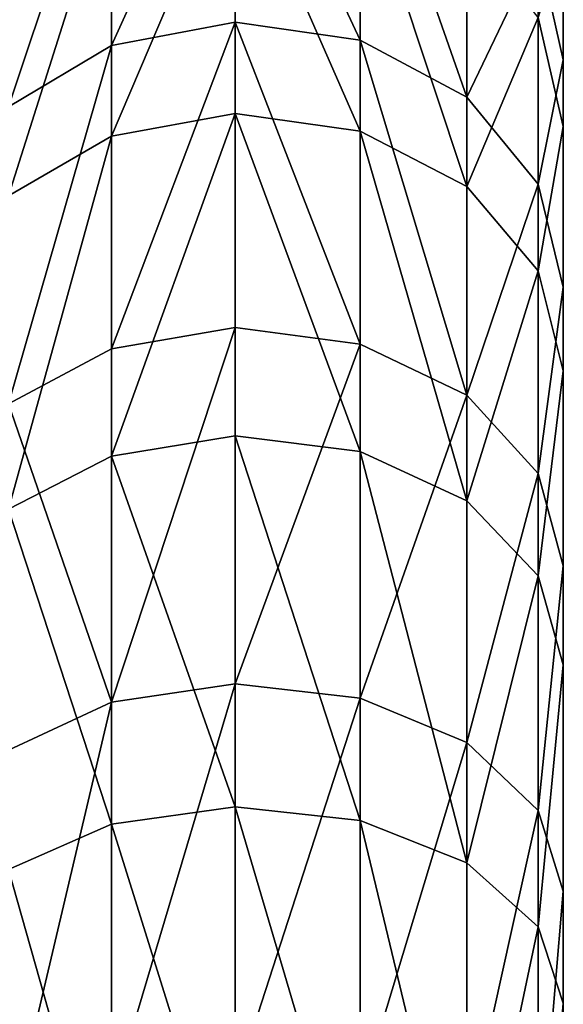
# Model space of a CAD drawing. Extents: x -46 to 46, y 1 to 197.
# Tile 70 of 168: x -33.203 to -32.354, y 128.753 to 130.293. Entities that reach past the tile are written whole.
import ezdxf

# ---------------------------------------------------------------- set-up
doc = ezdxf.new("R2010")
doc.units = 0
doc.header["$LTSCALE"] = 25.4
doc.layers.get('0').update_dxf_attribs({"color": 13, "linetype": 'CONTINUOUS'})

# ---------------------------------------------------------------- blocks, each defined once
blk = doc.blocks.new('BUSH-3401_STL')
at = {"color": 8}
mesh = blk.add_polyface(dxfattribs=at)
corners = [(-32.3545, 122.9574, 130.3344), (-32.3545, 123.1258, 134.2734), (-32.3545, 123.0662, 134.9825), (-32.3545, 123.5945, 130.0217), (-32.3545, 123.3828, 133.6098), (-32.3545, 123.8163, 133.0455), (-32.3545, 124.2682, 129.7986), (-32.3545, 124.3912, 132.6262), (-32.3545, 124.9661, 129.6694), (-32.3545, 125.0609, 132.3859), (-32.3545, 125.675, 129.6364), (-32.3545, 125.7713, 132.3439), (-32.3545, 126.3819, 129.7002), (-32.3545, 126.4646, 132.5038), (-32.3545, 127.0734, 129.8597), (-32.3545, 127.0849, 132.8526), (-32.3545, 127.7369, 130.1118), (-32.3545, 127.5817, 133.362), (-32.3545, 127.915, 133.9907), (-32.3545, 128.3598, 130.452), (-32.3545, 128.0576, 134.6879), (-32.3545, 128.1664, 139.3359), (-32.3545, 128.755, 138.9393), (-32.3545, 128.9305, 130.8738), (-32.3545, 129.2841, 138.4663), (-32.3545, 129.4386, 131.3694), (-32.3545, 129.7439, 137.9256), (-32.3545, 129.8744, 131.9296), (-32.3545, 130.1257, 137.3274), (-32.3545, 130.2299, 132.5438), (-32.3545, 130.4226, 136.6827), (-32.3545, 130.4984, 133.2008), (-32.3545, 130.6289, 136.0036), (-32.3545, 130.6749, 133.8882), (-32.3545, 130.7408, 135.3028), (-32.3545, 130.7563, 134.5932), (-32.3545, 120.383, 134.3675), (-32.3545, 120.4488, 135.7821), (-32.3545, 120.3675, 135.0771), (-32.3545, 120.4949, 133.6667), (-32.3545, 120.6254, 136.4695), (-32.3545, 120.7012, 132.9876), (-32.3545, 120.8939, 137.1265), (-32.3545, 120.998, 132.3429), (-32.3545, 121.2494, 137.7408), (-32.3545, 121.3799, 131.7447), (-32.3545, 121.6852, 138.3009), (-32.3545, 121.8397, 131.204), (-32.3545, 122.1933, 138.7965), (-32.3545, 122.3688, 130.731), (-32.3545, 122.764, 139.2183), (-32.3545, 123.3869, 139.5584), (-32.3545, 123.2088, 135.6796), (-32.3545, 123.5421, 136.3083), (-32.3545, 124.0503, 139.8106), (-32.3545, 124.0389, 136.8177), (-32.3545, 124.6591, 137.1665), (-32.3545, 124.7419, 139.9701), (-32.3545, 125.3525, 137.3264), (-32.3545, 125.4488, 140.0339), (-32.3545, 126.0629, 137.2844), (-32.3545, 126.1577, 140.0009), (-32.3545, 126.7326, 137.0441), (-32.3545, 126.8556, 139.8717), (-32.3545, 127.3075, 136.6248), (-32.3545, 127.5293, 139.6486), (-32.3545, 127.741, 136.0605), (-32.3545, 127.998, 135.3969)]
mesh.append_faces([[corners[k] for k in face] for face in [(34, 33, 35), (36, 37, 38)]], dxfattribs={"vtx0": -1, "color": 8})
mesh.append_faces([[corners[k] for k in face] for face in [(1, 3, 4), (4, 3, 5), (5, 6, 7), (7, 8, 9), (9, 10, 11), (11, 12, 13), (13, 14, 15), (15, 16, 17), (17, 16, 18), (18, 19, 20), (21, 19, 22), (22, 23, 24), (24, 25, 26), (26, 27, 28), (28, 29, 30), (30, 31, 32), (32, 33, 34), (37, 39, 40), (40, 41, 42), (42, 43, 44), (44, 45, 46), (46, 47, 48), (48, 49, 50), (50, 2, 51), (51, 53, 54), (54, 56, 57), (57, 58, 59), (59, 60, 61), (61, 62, 63), (63, 64, 65), (65, 66, 21)]], dxfattribs={"vtx0": -1, "vtx1": -1, "color": 8})
mesh.append_faces([[corners[k] for k in face] for face in [(20, 19, 21), (50, 0, 2)]], dxfattribs={"vtx0": -1, "vtx1": -1, "vtx2": -1, "color": 8})
mesh.append_faces([[corners[k] for k in face] for face in [(0, 1, 2), (1, 0, 3), (5, 3, 6), (7, 6, 8), (9, 8, 10), (11, 10, 12), (13, 12, 14), (15, 14, 16), (18, 16, 19), (22, 19, 23), (24, 23, 25), (26, 25, 27), (28, 27, 29), (30, 29, 31), (32, 31, 33), (37, 36, 39), (40, 39, 41), (42, 41, 43), (44, 43, 45), (46, 45, 47), (48, 47, 49), (50, 49, 0), (51, 2, 52), (51, 52, 53), (54, 53, 55), (54, 55, 56), (57, 56, 58), (59, 58, 60), (61, 60, 62), (63, 62, 64), (65, 64, 66), (21, 66, 67), (21, 67, 20)]], dxfattribs={"vtx0": -1, "vtx2": -1, "color": 8})
mesh = blk.add_polyface(dxfattribs=at)
corners = [(-33.0601, 130.2523, 131.6749), (-32.8669, 130.6786, 132.3236), (-32.8669, 130.2889, 131.6503), (-33.0601, 130.639, 132.343)]
mesh.append_faces([[corners[k] for k in face] for face in [(0, 1, 2), (1, 0, 3)]], dxfattribs={"vtx0": -1, "color": 8})
mesh = blk.add_polyface(dxfattribs=at)
corners = [(-32.8669, 130.6786, 132.3236), (-32.6718, 130.2604, 131.6695), (-32.8669, 130.2889, 131.6503), (-32.6718, 130.6477, 132.3387)]
mesh.append_faces([[corners[k] for k in face] for face in [(0, 1, 2), (1, 0, 3)]], dxfattribs={"vtx0": -1, "color": 8})
mesh = blk.add_polyface(dxfattribs=at)
corners = [(-32.3937, 130.4042, 132.4583), (-32.3545, 130.4984, 133.2008), (-32.3545, 130.2299, 132.5438), (-32.3937, 130.6828, 133.1397)]
mesh.append_faces([[corners[k] for k in face] for face in [(0, 1, 2), (1, 0, 3)]], dxfattribs={"vtx0": -1, "color": 8})
mesh = blk.add_polyface(dxfattribs=at)
corners = [(-32.6718, 130.6477, 132.3387), (-32.5053, 130.1712, 131.7295), (-32.6718, 130.2604, 131.6695), (-32.5053, 130.5512, 132.3861)]
mesh.append_faces([[corners[k] for k in face] for face in [(0, 1, 2), (1, 0, 3)]], dxfattribs={"vtx0": -1, "color": 8})
mesh = blk.add_polyface(dxfattribs=at)
corners = [(-33.221, 130.1564, 131.7395), (-33.0601, 130.639, 132.343), (-33.0601, 130.2523, 131.6749), (-33.221, 130.5351, 132.394)]
mesh.append_faces([[corners[k] for k in face] for face in [(0, 1, 2), (1, 0, 3)]], dxfattribs={"vtx0": -1, "color": 8})
mesh = blk.add_polyface(dxfattribs=at)
corners = [(-32.3545, 130.4226, 136.6827), (-32.3937, 130.2962, 137.4205), (-32.3545, 130.1257, 137.3274), (-32.3937, 130.6042, 136.7517)]
mesh.append_faces([[corners[k] for k in face] for face in [(0, 1, 2), (1, 0, 3)]], dxfattribs={"vtx0": -1, "color": 8})
mesh = blk.add_polyface(dxfattribs=at)
corners = [(-33.0601, 130.1104, 138.1965), (-32.8669, 130.5645, 137.5669), (-33.0601, 130.5258, 137.5458), (-32.8669, 130.1459, 138.2227)]
mesh.append_faces([[corners[k] for k in face] for face in [(0, 1, 2), (1, 0, 3)]], dxfattribs={"vtx0": -1, "color": 8})
mesh = blk.add_polyface(dxfattribs=at)
corners = [(-32.8669, 130.5645, 137.5669), (-32.6718, 130.1182, 138.2022), (-32.6718, 130.5343, 137.5504), (-32.8669, 130.1459, 138.2227)]
mesh.append_faces([[corners[k] for k in face] for face in [(0, 1, 2), (1, 0, 3)]], dxfattribs={"vtx0": -1, "color": 8})
mesh = blk.add_polyface(dxfattribs=at)
corners = [(-32.5053, 130.1712, 131.7295), (-32.3937, 130.4042, 132.4583), (-32.3937, 130.0354, 131.821), (-32.5053, 130.5512, 132.3861)]
mesh.append_faces([[corners[k] for k in face] for face in [(0, 1, 2), (1, 0, 3)]], dxfattribs={"vtx0": -1, "color": 8})
mesh = blk.add_polyface(dxfattribs=at)
corners = [(-33.221, 130.0174, 138.1277), (-33.0601, 130.5258, 137.5458), (-33.221, 130.4242, 137.4904), (-33.0601, 130.1104, 138.1965)]
mesh.append_faces([[corners[k] for k in face] for face in [(0, 1, 2), (1, 0, 3)]], dxfattribs={"vtx0": -1, "color": 8})
mesh = blk.add_polyface(dxfattribs=at)
corners = [(-32.6718, 130.5343, 137.5504), (-32.5053, 130.0318, 138.1383), (-32.5053, 130.4399, 137.4989), (-32.6718, 130.1182, 138.2022)]
mesh.append_faces([[corners[k] for k in face] for face in [(0, 1, 2), (1, 0, 3)]], dxfattribs={"vtx0": -1, "color": 8})
mesh = blk.add_polyface(dxfattribs=at)
corners = [(-32.3937, 130.2962, 137.4205), (-32.5053, 130.0318, 138.1383), (-32.3937, 129.9001, 138.041), (-32.5053, 130.4399, 137.4989)]
mesh.append_faces([[corners[k] for k in face] for face in [(0, 1, 2), (1, 0, 3)]], dxfattribs={"vtx0": -1, "color": 8})
mesh = blk.add_polyface(dxfattribs=at)
corners = [(-32.3937, 130.0354, 131.821), (-32.3545, 130.2299, 132.5438), (-32.3545, 129.8744, 131.9296), (-32.3937, 130.4042, 132.4583)]
mesh.append_faces([[corners[k] for k in face] for face in [(0, 1, 2), (1, 0, 3)]], dxfattribs={"vtx0": -1, "color": 8})
mesh = blk.add_polyface(dxfattribs=at)
corners = [(-32.3545, 130.1257, 137.3274), (-32.3937, 129.9001, 138.041), (-32.3545, 129.7439, 137.9256), (-32.3937, 130.2962, 137.4205)]
mesh.append_faces([[corners[k] for k in face] for face in [(0, 1, 2), (1, 0, 3)]], dxfattribs={"vtx0": -1, "color": 8})
mesh = blk.add_polyface(dxfattribs=at)
corners = [(-33.0601, 129.7783, 131.0656), (-32.8669, 130.2889, 131.6503), (-32.8669, 129.8112, 131.0363), (-33.0601, 130.2523, 131.6749)]
mesh.append_faces([[corners[k] for k in face] for face in [(0, 1, 2), (1, 0, 3)]], dxfattribs={"vtx0": -1, "color": 8})
mesh = blk.add_polyface(dxfattribs=at)
corners = [(-32.8669, 130.2889, 131.6503), (-32.6718, 129.7856, 131.0592), (-32.8669, 129.8112, 131.0363), (-32.6718, 130.2604, 131.6695)]
mesh.append_faces([[corners[k] for k in face] for face in [(0, 1, 2), (1, 0, 3)]], dxfattribs={"vtx0": -1, "color": 8})
mesh = blk.add_polyface(dxfattribs=at)
corners = [(-32.6718, 130.2604, 131.6695), (-32.5053, 129.7054, 131.1308), (-32.6718, 129.7856, 131.0592), (-32.5053, 130.1712, 131.7295)]
mesh.append_faces([[corners[k] for k in face] for face in [(0, 1, 2), (1, 0, 3)]], dxfattribs={"vtx0": -1, "color": 8})
mesh = blk.add_polyface(dxfattribs=at)
corners = [(-33.221, 129.6921, 131.1427), (-33.0601, 130.2523, 131.6749), (-33.0601, 129.7783, 131.0656), (-33.221, 130.1564, 131.7395)]
mesh.append_faces([[corners[k] for k in face] for face in [(0, 1, 2), (1, 0, 3)]], dxfattribs={"vtx0": -1, "color": 8})
mesh = blk.add_polyface(dxfattribs=at)
corners = [(-32.5053, 129.7054, 131.1308), (-32.3937, 130.0354, 131.821), (-32.3937, 129.5834, 131.2399), (-32.5053, 130.1712, 131.7295)]
mesh.append_faces([[corners[k] for k in face] for face in [(0, 1, 2), (1, 0, 3)]], dxfattribs={"vtx0": -1, "color": 8})
mesh = blk.add_polyface(dxfattribs=at)
corners = [(-33.0601, 129.6104, 138.7845), (-32.8669, 130.1459, 138.2227), (-33.0601, 130.1104, 138.1965), (-32.8669, 129.6419, 138.8153)]
mesh.append_faces([[corners[k] for k in face] for face in [(0, 1, 2), (1, 0, 3)]], dxfattribs={"vtx0": -1, "color": 8})
mesh = blk.add_polyface(dxfattribs=at)
corners = [(-32.8669, 130.1459, 138.2227), (-32.6718, 129.6173, 138.7913), (-32.6718, 130.1182, 138.2022), (-32.8669, 129.6419, 138.8153)]
mesh.append_faces([[corners[k] for k in face] for face in [(0, 1, 2), (1, 0, 3)]], dxfattribs={"vtx0": -1, "color": 8})
mesh = blk.add_polyface(dxfattribs=at)
corners = [(-33.221, 129.5276, 138.7038), (-33.0601, 130.1104, 138.1965), (-33.221, 130.0174, 138.1277), (-33.0601, 129.6104, 138.7845)]
mesh.append_faces([[corners[k] for k in face] for face in [(0, 1, 2), (1, 0, 3)]], dxfattribs={"vtx0": -1, "color": 8})
mesh = blk.add_polyface(dxfattribs=at)
corners = [(-32.6718, 130.1182, 138.2022), (-32.5053, 129.5403, 138.7162), (-32.5053, 130.0318, 138.1383), (-32.6718, 129.6173, 138.7913)]
mesh.append_faces([[corners[k] for k in face] for face in [(0, 1, 2), (1, 0, 3)]], dxfattribs={"vtx0": -1, "color": 8})
mesh = blk.add_polyface(dxfattribs=at)
corners = [(-32.3937, 129.9001, 138.041), (-32.5053, 129.5403, 138.7162), (-32.3937, 129.4231, 138.6019), (-32.5053, 130.0318, 138.1383)]
mesh.append_faces([[corners[k] for k in face] for face in [(0, 1, 2), (1, 0, 3)]], dxfattribs={"vtx0": -1, "color": 8})
mesh = blk.add_polyface(dxfattribs=at)
corners = [(-32.3937, 129.5834, 131.2399), (-32.3545, 129.8744, 131.9296), (-32.3545, 129.4386, 131.3694), (-32.3937, 130.0354, 131.821)]
mesh.append_faces([[corners[k] for k in face] for face in [(0, 1, 2), (1, 0, 3)]], dxfattribs={"vtx0": -1, "color": 8})
mesh = blk.add_polyface(dxfattribs=at)
corners = [(-32.3545, 129.7439, 137.9256), (-32.3937, 129.4231, 138.6019), (-32.3545, 129.2841, 138.4663), (-32.3937, 129.9001, 138.041)]
mesh.append_faces([[corners[k] for k in face] for face in [(0, 1, 2), (1, 0, 3)]], dxfattribs={"vtx0": -1, "color": 8})
mesh = blk.add_polyface(dxfattribs=at)
corners = [(-32.8669, 129.8112, 131.0363), (-33.0601, 129.2258, 130.5266), (-33.0601, 129.7783, 131.0656), (-32.8669, 129.2543, 130.493)]
mesh.append_faces([[corners[k] for k in face] for face in [(0, 1, 2), (1, 0, 3)]], dxfattribs={"vtx0": -1, "color": 8})
mesh = blk.add_polyface(dxfattribs=at)
corners = [(-32.6718, 129.7856, 131.0592), (-32.8669, 129.2543, 130.493), (-32.8669, 129.8112, 131.0363), (-32.6718, 129.2321, 130.5192)]
mesh.append_faces([[corners[k] for k in face] for face in [(0, 1, 2), (1, 0, 3)]], dxfattribs={"vtx0": -1, "color": 8})
mesh = blk.add_polyface(dxfattribs=at)
corners = [(-32.5053, 129.7054, 131.1308), (-32.6718, 129.2321, 130.5192), (-32.6718, 129.7856, 131.0592), (-32.5053, 129.1624, 130.6011)]
mesh.append_faces([[corners[k] for k in face] for face in [(0, 1, 2), (1, 0, 3)]], dxfattribs={"vtx0": -1, "color": 8})
mesh = blk.add_polyface(dxfattribs=at)
corners = [(-33.221, 129.6921, 131.1427), (-33.0601, 129.2258, 130.5266), (-33.221, 129.1508, 130.6147), (-33.0601, 129.7783, 131.0656)]
mesh.append_faces([[corners[k] for k in face] for face in [(0, 1, 2), (1, 0, 3)]], dxfattribs={"vtx0": -1, "color": 8})
mesh = blk.add_polyface(dxfattribs=at)
corners = [(-32.5053, 129.1624, 130.6011), (-32.3937, 129.5834, 131.2399), (-32.3937, 129.0564, 130.7258), (-32.5053, 129.7054, 131.1308)]
mesh.append_faces([[corners[k] for k in face] for face in [(0, 1, 2), (1, 0, 3)]], dxfattribs={"vtx0": -1, "color": 8})
mesh = blk.add_polyface(dxfattribs=at)
corners = [(-32.8669, 129.062, 139.3338), (-33.0601, 129.6104, 138.7845), (-33.0601, 129.0349, 139.299), (-32.8669, 129.6419, 138.8153)]
mesh.append_faces([[corners[k] for k in face] for face in [(0, 1, 2), (1, 0, 3)]], dxfattribs={"vtx0": -1, "color": 8})
mesh = blk.add_polyface(dxfattribs=at)
corners = [(-32.6718, 129.0408, 139.3066), (-32.8669, 129.6419, 138.8153), (-32.8669, 129.062, 139.3338), (-32.6718, 129.6173, 138.7913)]
mesh.append_faces([[corners[k] for k in face] for face in [(0, 1, 2), (1, 0, 3)]], dxfattribs={"vtx0": -1, "color": 8})
mesh = blk.add_polyface(dxfattribs=at)
corners = [(-32.5053, 128.9748, 139.2218), (-32.6718, 129.6173, 138.7913), (-32.6718, 129.0408, 139.3066), (-32.5053, 129.5403, 138.7162)]
mesh.append_faces([[corners[k] for k in face] for face in [(0, 1, 2), (1, 0, 3)]], dxfattribs={"vtx0": -1, "color": 8})
mesh = blk.add_polyface(dxfattribs=at)
corners = [(-33.0601, 129.0349, 139.299), (-33.221, 129.5276, 138.7038), (-33.221, 128.9639, 139.2077), (-33.0601, 129.6104, 138.7845)]
mesh.append_faces([[corners[k] for k in face] for face in [(0, 1, 2), (1, 0, 3)]], dxfattribs={"vtx0": -1, "color": 8})
mesh = blk.add_polyface(dxfattribs=at)
corners = [(-32.3937, 129.0564, 130.7258), (-32.3545, 129.4386, 131.3694), (-32.3545, 128.9305, 130.8738), (-32.3937, 129.5834, 131.2399)]
mesh.append_faces([[corners[k] for k in face] for face in [(0, 1, 2), (1, 0, 3)]], dxfattribs={"vtx0": -1, "color": 8})
mesh = blk.add_polyface(dxfattribs=at)
corners = [(-32.3937, 129.4231, 138.6019), (-32.5053, 128.9748, 139.2218), (-32.3937, 128.8743, 139.0926), (-32.5053, 129.5403, 138.7162)]
mesh.append_faces([[corners[k] for k in face] for face in [(0, 1, 2), (1, 0, 3)]], dxfattribs={"vtx0": -1, "color": 8})
mesh = blk.add_polyface(dxfattribs=at)
corners = [(-32.3545, 129.2841, 138.4663), (-32.3937, 128.8743, 139.0926), (-32.3545, 128.755, 138.9393), (-32.3937, 129.4231, 138.6019)]
mesh.append_faces([[corners[k] for k in face] for face in [(0, 1, 2), (1, 0, 3)]], dxfattribs={"vtx0": -1, "color": 8})
mesh = blk.add_polyface(dxfattribs=at)
corners = [(-32.8669, 129.2543, 130.493), (-33.0601, 128.605, 130.0678), (-33.0601, 129.2258, 130.5266), (-32.8669, 128.6287, 130.0307)]
mesh.append_faces([[corners[k] for k in face] for face in [(0, 1, 2), (1, 0, 3)]], dxfattribs={"vtx0": -1, "color": 8})
mesh = blk.add_polyface(dxfattribs=at)
corners = [(-32.6718, 129.2321, 130.5192), (-32.8669, 128.6287, 130.0307), (-32.8669, 129.2543, 130.493), (-32.6718, 128.6102, 130.0597)]
mesh.append_faces([[corners[k] for k in face] for face in [(0, 1, 2), (1, 0, 3)]], dxfattribs={"vtx0": -1, "color": 8})
mesh = blk.add_polyface(dxfattribs=at)
corners = [(-32.5053, 129.1624, 130.6011), (-32.6718, 128.6102, 130.0597), (-32.6718, 129.2321, 130.5192), (-32.5053, 128.5523, 130.1503)]
mesh.append_faces([[corners[k] for k in face] for face in [(0, 1, 2), (1, 0, 3)]], dxfattribs={"vtx0": -1, "color": 8})
mesh = blk.add_polyface(dxfattribs=at)
corners = [(-33.0601, 129.2258, 130.5266), (-33.221, 128.5427, 130.1653), (-33.221, 129.1508, 130.6147), (-33.0601, 128.605, 130.0678)]
mesh.append_faces([[corners[k] for k in face] for face in [(0, 1, 2), (1, 0, 3)]], dxfattribs={"vtx0": -1, "color": 8})
mesh = blk.add_polyface(dxfattribs=at)
corners = [(-32.5053, 128.5523, 130.1503), (-32.3937, 129.0564, 130.7258), (-32.3937, 128.4642, 130.2883), (-32.5053, 129.1624, 130.6011)]
mesh.append_faces([[corners[k] for k in face] for face in [(0, 1, 2), (1, 0, 3)]], dxfattribs={"vtx0": -1, "color": 8})
mesh = blk.add_polyface(dxfattribs=at)
corners = [(-32.8669, 128.4168, 139.7685), (-33.0601, 129.0349, 139.299), (-33.0601, 128.3947, 139.7303), (-32.8669, 129.062, 139.3338)]
mesh.append_faces([[corners[k] for k in face] for face in [(0, 1, 2), (1, 0, 3)]], dxfattribs={"vtx0": -1, "color": 8})
mesh = blk.add_polyface(dxfattribs=at)
corners = [(-32.6718, 128.3996, 139.7387), (-32.8669, 129.062, 139.3338), (-32.8669, 128.4168, 139.7685), (-32.6718, 129.0408, 139.3066)]
mesh.append_faces([[corners[k] for k in face] for face in [(0, 1, 2), (1, 0, 3)]], dxfattribs={"vtx0": -1, "color": 8})
mesh = blk.add_polyface(dxfattribs=at)
corners = [(-32.3937, 128.4642, 130.2883), (-32.3545, 128.9305, 130.8738), (-32.3545, 128.3598, 130.452), (-32.3937, 129.0564, 130.7258)]
mesh.append_faces([[corners[k] for k in face] for face in [(0, 1, 2), (1, 0, 3)]], dxfattribs={"vtx0": -1, "color": 8})
mesh = blk.add_polyface(dxfattribs=at)
corners = [(-33.0601, 128.3947, 139.7303), (-33.221, 128.9639, 139.2077), (-33.221, 128.3368, 139.6302), (-33.0601, 129.0349, 139.299)]
mesh.append_faces([[corners[k] for k in face] for face in [(0, 1, 2), (1, 0, 3)]], dxfattribs={"vtx0": -1, "color": 8})
mesh = blk.add_polyface(dxfattribs=at)
corners = [(-32.5053, 128.3457, 139.6457), (-32.6718, 129.0408, 139.3066), (-32.6718, 128.3996, 139.7387), (-32.5053, 128.9748, 139.2218)]
mesh.append_faces([[corners[k] for k in face] for face in [(0, 1, 2), (1, 0, 3)]], dxfattribs={"vtx0": -1, "color": 8})
mesh = blk.add_polyface(dxfattribs=at)
corners = [(-32.3937, 128.8743, 139.0926), (-32.5053, 128.3457, 139.6457), (-32.3937, 128.2637, 139.504), (-32.5053, 128.9748, 139.2218)]
mesh.append_faces([[corners[k] for k in face] for face in [(0, 1, 2), (1, 0, 3)]], dxfattribs={"vtx0": -1, "color": 8})
mesh = blk.add_polyface(dxfattribs=at)
corners = [(-32.3545, 128.755, 138.9393), (-32.3937, 128.2637, 139.504), (-32.3545, 128.1664, 139.3359), (-32.3937, 128.8743, 139.0926)]
mesh.append_faces([[corners[k] for k in face] for face in [(0, 1, 2), (1, 0, 3)]], dxfattribs={"vtx0": -1, "color": 8})
blk = doc.blocks.new('GRUPUJ_1')
at = {"color": 0}
blk.add_blockref('BUSH-3401_STL', (45.5568, -27.6526, -0.8958), dxfattribs=at)

msp = doc.modelspace()

# ---------------------------------------------------------------- block references
at = {"color": 0}
msp.add_blockref('GRUPUJ_1', (-45.5568, 27.6526, -67.9042), dxfattribs=at)

doc.saveas('drawing.dxf')
